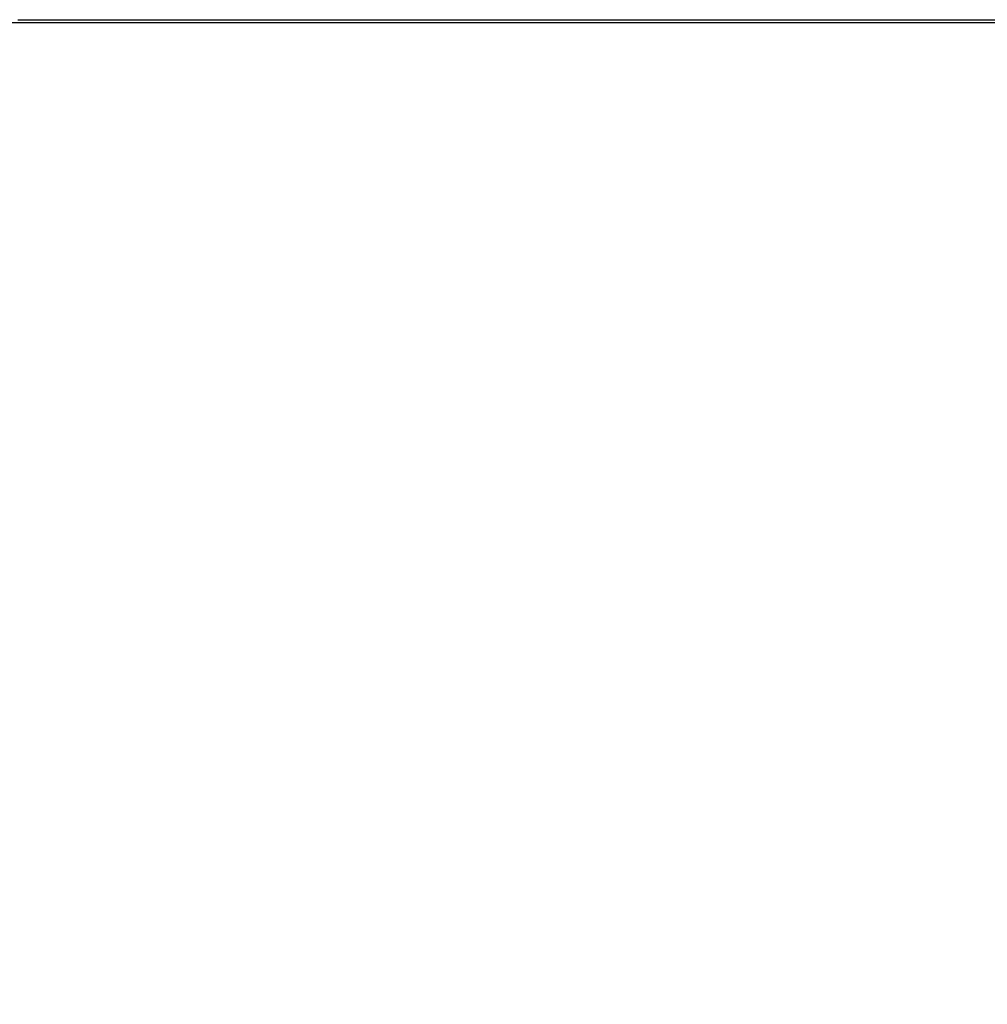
# Model space of a CAD drawing. Header units: millimetres. Extents: x 20 to 26560, y 16 to 18133.
# Tile 51 of 106: x 13328 to 14029, y 5349 to 6063. Entities that reach past the tile are written whole.
import ezdxf

# ---------------------------------------------------------------- set-up
doc = ezdxf.new("R2010")
doc.units = ezdxf.units.MM
doc.header["$LTSCALE"] = 2
doc.layers.add('COMPONENT_GEOMETRY', color=7, linetype='Continuous')
doc.styles.add('SLDTEXTSTYLE0', font='TXT', dxfattribs={"width": 0.75})
doc.dimstyles.new('SLDDIMSTYLE1', dxfattribs={"dimtxt": 150, "dimasz": 6.604, "dimexe": 0, "dimexo": 0.0625, "dimgap": 37.5, "dimtad": 0, "dimtih": 1, "dimtoh": 1, "dimdec": 0, "dimrnd": 1e-09, "dimzin": 12, "dimdsep": 46, "dimtxsty": 'SLDTEXTSTYLE0', "dimsah": 1, "dimcen": 0.09, "dimadec": 0, "dimazin": 3, "dimtfac": 1, "dimtdec": 0, "dimtofl": 0, "dimtmove": 0, "dimatfit": 3, "dimfxl": 1, "dimfrac": 2, "dimtolj": 1, "dimtzin": 12, "dimarcsym": 0})

# ---------------------------------------------------------------- blocks, each defined once
blk = doc.blocks.new('_D_4')
at = {"layer": 'COMPONENT_GEOMETRY', "color": 7}
for p, q in [((16972.58, 6060.78), (14872.65, 6060.78)), ((14879, 6060.78), (14879, 4124.13)), ((14578.89, 4093.66), (14533.19, 4093.66)), ((14533.19, 4093.66), (14533.19, 3855.53)), ((15179.1, 4093.66), (15224.8, 4093.66)), ((15224.8, 4093.66), (15224.8, 3855.53)), ((14533.19, 3855.53), (14578.89, 3855.53)), ((15224.8, 3855.53), (15179.1, 3855.53)), ((14879, 1694.45), (14879, 3631.1)), ((9296, 1694.45), (14885.35, 1694.45))]:
    blk.add_line(p, q, dxfattribs=at)
for points in [[(14879, 6060.78), (14877.98, 6054.17), (14880.01, 6054.17)], [(14879, 1694.45), (14880.01, 1701.06), (14877.98, 1701.06)]]:
    blk.add_solid(points, dxfattribs=at)
at = {"layer": 'COMPONENT_GEOMETRY', "color": 7, "char_height": 150, "attachment_point": 1, "style": 'SLDTEXTSTYLE0'}
for s, insert in [('7\'1.95"', (14578.89, 4048.89)), ('2183mm', (14469.83, 3824.46))]:
    blk.add_mtext(s, dxfattribs=dict(at, insert=insert))

msp = doc.modelspace()

# ---------------------------------------------------------------- linework, layer by layer
at = {"color": 7, "linetype": 'Continuous', "lineweight": 25, "flags": 128}
for points in [[(13326.23, 6062.73), (13333.99, 6062.73), (13349.51, 6062.73), (13357.27, 6062.73), (13365.02, 6062.73), (13380.54, 6062.73), (13388.3, 6062.73), (13403.82, 6062.73), (13411.58, 6062.73), (13427.09, 6062.73), (13434.85, 6062.73), (13450.37, 6062.73), (13458.13, 6062.73), (13465.89, 6062.73), (13481.41, 6062.73), (13489.16, 6062.73), (13504.68, 6062.73), (13512.44, 6062.73), (13527.96, 6062.73), (13535.72, 6062.73), (13543.48, 6062.73), (13558.99, 6062.73), (13566.75, 6062.73), (13582.27, 6062.73), (13590.03, 6062.73), (13605.55, 6062.73), (13613.3, 6062.73), (13628.82, 6062.73), (13636.58, 6062.73), (13644.34, 6062.73), (13659.86, 6062.73), (13667.62, 6062.73), (13683.13, 6062.73), (13690.89, 6062.73), (13706.41, 6062.73), (13714.17, 6062.73), (13729.69, 6062.73), (13737.44, 6062.73), (13745.2, 6062.73), (13760.72, 6062.73), (13768.48, 6062.73), (13784, 6062.73), (13791.76, 6062.73), (13807.27, 6062.73), (13815.03, 6062.73), (13830.55, 6062.73), (13838.31, 6062.73), (13846.07, 6062.73), (13861.58, 6062.73), (13869.34, 6062.73), (13884.86, 6062.73), (13892.62, 6062.73), (13908.14, 6062.73), (13915.9, 6062.73), (13923.65, 6062.73), (13939.17, 6062.73), (13946.93, 6062.73), (13962.45, 6062.73), (13970.21, 6062.73), (13985.72, 6062.73), (13993.48, 6062.73), (14009, 6062.73), (14016.76, 6062.73), (14024.52, 6062.73), (14040.04, 6062.73)], [(13320.65, 6060.78), (13336.17, 6060.78), (13343.92, 6060.78), (13359.44, 6060.78), (13367.2, 6060.78), (13382.72, 6060.78), (13390.48, 6060.78), (13398.24, 6060.78), (13413.75, 6060.78), (13421.51, 6060.78), (13437.03, 6060.78), (13444.79, 6060.78), (13460.31, 6060.78), (13468.06, 6060.78), (13483.58, 6060.78), (13491.34, 6060.78), (13499.1, 6060.78), (13514.62, 6060.78), (13522.38, 6060.78), (13537.89, 6060.78), (13545.65, 6060.78), (13561.17, 6060.78), (13568.93, 6060.78), (13576.69, 6060.78), (13592.21, 6060.78), (13599.96, 6060.78), (13615.48, 6060.78), (13623.24, 6060.78), (13638.76, 6060.78), (13646.52, 6060.78), (13662.03, 6060.78), (13669.79, 6060.78), (13677.55, 6060.78), (13693.07, 6060.78), (13700.83, 6060.78), (13716.35, 6060.78), (13724.1, 6060.78), (13739.62, 6060.78), (13747.38, 6060.78), (13762.9, 6060.78), (13770.66, 6060.78), (13778.42, 6060.78), (13793.93, 6060.78), (13801.69, 6060.78), (13817.21, 6060.78), (13824.97, 6060.78), (13840.49, 6060.78), (13848.24, 6060.78), (13863.76, 6060.78), (13871.52, 6060.78), (13879.28, 6060.78), (13894.8, 6060.78), (13902.56, 6060.78), (13918.07, 6060.78), (13925.83, 6060.78), (13941.35, 6060.78), (13949.11, 6060.78), (13956.87, 6060.78), (13972.38, 6060.78), (13980.14, 6060.78), (13995.66, 6060.78), (14003.42, 6060.78), (14018.94, 6060.78), (14026.7, 6060.78), (14042.21, 6060.78)]]:
    msp.add_lwpolyline(points, dxfattribs=at)

# ---------------------------------------------------------------- dimensions: what is measured, and where the dimension line sits
at = {"layer": 'COMPONENT_GEOMETRY', "color": 7}
dim = msp.add_linear_dim(base=(14879, 1694.45), p1=(16975.12, 6060.78), p2=(9293.46, 1694.45), angle=90, dimstyle='SLDDIMSTYLE1', dxfattribs=at)
dim.commit()
dim.dimension.update_dxf_attribs({"geometry": '_D_4', "text_midpoint": (14879, 3877.62), "dimtype": 160})

doc.saveas('drawing.dxf')
